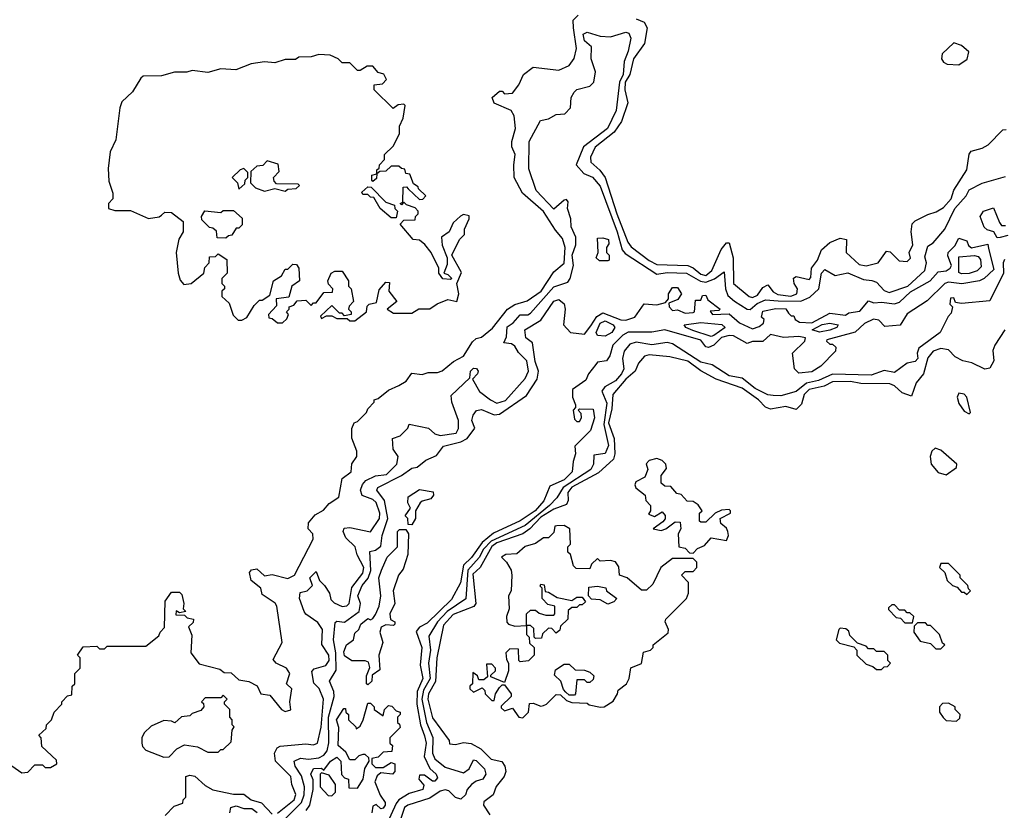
# Model space of a CAD drawing. Extents: x 2737310 to 2869991, y 870230 to 1012730.
# Tile 216 of 256: x 2783036 to 2786851, y 922944 to 926007. Entities that reach past the tile are written whole.
import ezdxf

# ---------------------------------------------------------------- set-up
doc = ezdxf.new("R2010")
doc.units = 0

msp = doc.modelspace()

# ---------------------------------------------------------------- linework, layer by layer
at = {"layer": '0CON02XD'}
for points in [[(2782980, 923135), (2783045, 923090), (2783068.3, 923091.7), (2783095, 923120), (2783125, 923120), (2783135, 923110), (2783155, 923110), (2783180, 923125), (2783178.3, 923138.3), (2783121.7, 923191.7), (2783120, 923225), (2783110, 923235), (2783138.3, 923261.7), (2783140, 923275), (2783160, 923295), (2783170, 923325), (2783200, 923355), (2783200, 923365), (2783221.7, 923388.3), (2783238.3, 923391.7), (2783240, 923425), (2783250, 923435), (2783250, 923475), (2783270, 923495), (2783270, 923535), (2783260, 923545), (2783281.7, 923578.3), (2783335, 923580), (2783345, 923570), (2783365, 923570), (2783375, 923580), (2783525, 923580), (2783575, 923620), (2783580, 923635), (2783597, 923653), (2783600, 923755), (2783625, 923790), (2783655, 923790), (2783665, 923780), (2783672.5, 923745), (2783670, 923725), (2783680, 923715), (2783655, 923710), (2783643, 923717), (2783641.7, 923701.7), (2783675, 923700), (2783685, 923690), (2783710, 923685), (2783708.3, 923671.7), (2783690, 923655), (2783703, 923623), (2783698.8, 923555), (2783731.2, 923511.2), (2783811.7, 923491.7), (2783828.3, 923478.3), (2783855, 923477.5), (2783885, 923450), (2783923.9, 923443.9), (2783956.4, 923426.4), (2783970, 923395), (2784005, 923390), (2784050, 923335), (2784065, 923327.5), (2784086.4, 923333.6), (2784082.5, 923365), (2784090, 923415), (2784070, 923435), (2784082.5, 923475), (2784070, 923495), (2784030, 923515), (2784018.3, 923528.3), (2784052.5, 923595), (2784032.5, 923735), (2784026.4, 923746.4), (2783975, 923780), (2783970, 923805), (2783932.5, 923835), (2783926.7, 923865), (2783933.9, 923876.1), (2783955, 923880), (2783985, 923852.5), (2784015, 923857.5), (2784075, 923842), (2784101.2, 923855), (2784173.3, 923995), (2784172.5, 924015), (2784153.3, 924035), (2784155, 924057.5), (2784180.7, 924089.3), (2784213, 924107), (2784235, 924132.5), (2784273, 924157), (2784285, 924230), (2784320, 924255), (2784323.6, 924286.4), (2784342.5, 924315), (2784342.5, 924335), (2784323.6, 924386.4), (2784323, 924423), (2784332.5, 924445), (2784345, 924450), (2784380, 924485), (2784385, 924500), (2784410, 924525), (2784410, 924535), (2784425, 924540), (2784465, 924572.5), (2784505, 924590), (2784533, 924607), (2784555, 924637.5), (2784595, 924632.5), (2784619.3, 924640.7), (2784655, 924640), (2784673.6, 924646.4), (2784717, 924683), (2784755, 924703.3), (2784790.7, 924759.3), (2784805, 924772.5), (2784825, 924777.5), (2784867.7, 924812.3), (2784926.7, 924885), (2784955, 924904), (2785002.7, 924917.3), (2785056, 924955), (2785105, 925030), (2785145.6, 925064.4), (2785150, 925125), (2785139.7, 925159.7), (2785111.5, 925191.5), (2785065, 925264), (2784983.8, 925335), (2784952.5, 925395), (2784950, 925445), (2784956.2, 925485), (2784942.5, 925515), (2784942.5, 925535), (2784957.5, 925585), (2784952.5, 925635), (2784940, 925655), (2784875, 925683.8), (2784866.2, 925705), (2784895, 925730), (2784905, 925730), (2784915, 925720), (2784945, 925722.5), (2784970, 925755), (2784987.5, 925795), (2785025, 925822.5), (2785125, 925811.2), (2785165, 925830), (2785183.9, 925856.1), (2785194, 925895), (2785181.2, 925975), (2785180, 926005), (2785200, 926025)], [(2785425, 926010), (2785455, 925997.5), (2785466.7, 925975), (2785456.2, 925915), (2785414.2, 925855), (2785400.6, 925795), (2785381.5, 925765), (2785380.5, 925735), (2785392, 925685), (2785367.6, 925612.4), (2785338.9, 925571.1), (2785266.3, 925513.7), (2785247.5, 925475), (2785248.8, 925455), (2785284.2, 925424.2), (2785304.2, 925395), (2785349.4, 925255), (2785392, 925145), (2785405, 925126.7), (2785475, 925073.8), (2785505, 925058.8), (2785625, 925054.2), (2785645.5, 925045.5), (2785675, 925020.8), (2785695, 925016.2), (2785718, 925035), (2785753.4, 925116.6), (2785775, 925142.5), (2785785, 925142.5), (2785800.6, 925085), (2785801.2, 924985), (2785862.5, 924935), (2785875, 924931.2), (2785895, 924940), (2785915, 924970), (2785935, 924980), (2785955, 924953.3), (2785973, 924943), (2786024.2, 924935.8), (2786046.7, 924945), (2786050, 924965), (2786036.7, 924985), (2786033.8, 925006.2), (2786045, 925012.5), (2786095, 925000), (2786101.7, 925008.3), (2786103.3, 925045), (2786126.7, 925075), (2786142.5, 925115), (2786175, 925143.3), (2786215, 925160), (2786240, 925155), (2786237.5, 925105), (2786288.3, 925058.3), (2786315, 925054), (2786362.5, 925065), (2786395, 925110), (2786408.3, 925108.3), (2786443.3, 925073.3), (2786475, 925070), (2786487, 925083), (2786482.5, 925105), (2786496.2, 925135), (2786490, 925185), (2786493.9, 925216.1), (2786505, 925227.5), (2786555, 925252.5), (2786587.3, 925262.7), (2786615, 925278.8), (2786645, 925313.3), (2786655, 925346.7), (2786706.2, 925425), (2786714.2, 925485.8), (2786722.3, 925497.7), (2786765, 925508.8), (2786788.3, 925521.7), (2786845, 925580), (2786858.3, 925581.7)], [(2784860, 924535), (2784885, 924521.2), (2784917.9, 924532.1), (2784995, 924616.7), (2785008, 924645), (2785001.2, 924685), (2784968.3, 924718.3), (2784955, 924742.5), (2784941.7, 924751.7), (2784912.5, 924755), (2784921.7, 924778.3), (2784925, 924817.5), (2784947.7, 924832.3), (2784975, 924863.3), (2785005, 924864), (2785015, 924870), (2785105, 924972), (2785159.5, 924990.5), (2785168.8, 925005), (2785181.2, 925055), (2785176, 925095), (2785191.2, 925135), (2785191.2, 925165), (2785173.3, 925205), (2785171.2, 925235), (2785158.8, 925275), (2785161.7, 925301.7), (2785155, 925310), (2785145, 925307.5), (2785105, 925272.5), (2785037.5, 925345), (2785009.3, 925429.3), (2785010, 925535), (2785053.6, 925616.4), (2785085, 925622.5), (2785115, 925640), (2785148.3, 925641.7), (2785170, 925665), (2785173.3, 925705), (2785184.1, 925725.9), (2785195, 925736.2), (2785245, 925750), (2785260, 925765), (2785266.7, 925805), (2785250, 925855), (2785251.7, 925901.7), (2785224, 925925), (2785218.8, 925951.2), (2785235, 925958.8), (2785285, 925942.5), (2785325, 925940), (2785385, 925958.8), (2785396.2, 925955), (2785404, 925935), (2785394, 925885), (2785377.5, 925845), (2785374, 925795), (2785360.6, 925765), (2785347.5, 925655), (2785313.8, 925585), (2785220, 925515), (2785192.5, 925445), (2785221.7, 925411.7), (2785255, 925396.7), (2785285, 925362.5), (2785351.4, 925185), (2785370, 925115), (2785381.5, 925101.5), (2785505, 925021.2), (2785545, 925028.1), (2785620, 925025), (2785673.7, 924993.7), (2785695, 924990), (2785727.5, 925002.5), (2785765, 925030), (2785770, 924965), (2785779.2, 924939.2), (2785805, 924916.2), (2785855, 924886.2), (2785865.7, 924884.3), (2785893, 924907), (2785925, 924921.4), (2785975, 924917.8), (2786062.9, 924917.1), (2786097.6, 924932.4), (2786132.5, 924965), (2786142.5, 925025), (2786155, 925038.8), (2786195, 925016.2), (2786245, 925025.8), (2786305, 925000), (2786337, 924997), (2786355, 924990), (2786385, 924957.5), (2786405, 924950), (2786476.7, 924975), (2786543.3, 925035), (2786548.8, 925065), (2786542.3, 925087.7), (2786555, 925130), (2786575, 925142.5), (2786620, 925195), (2786658.8, 925275), (2786703.3, 925325), (2786715, 925347.5), (2786765, 925373.3), (2786855, 925400)], [(2786675, 925832.5), (2786706.4, 925853.6), (2786713, 925883), (2786685, 925907.5), (2786655, 925917.5), (2786610, 925875), (2786607.5, 925855), (2786615, 925842.5), (2786630, 925835), (2786675, 925832.5)], [(2784055, 924832.5), (2784071.7, 924848.3), (2784077.5, 924865), (2784070, 924875), (2784080, 924885), (2784080, 924895), (2784098.3, 924901.7), (2784111.7, 924918.3), (2784145, 924920), (2784165, 924900), (2784175, 924910), (2784185, 924910), (2784215, 924950), (2784248.3, 924951.7), (2784250, 924965), (2784233, 924983), (2784230, 924995), (2784242.5, 925025), (2784257, 925033), (2784285, 925032.5), (2784310, 924995), (2784310, 924975), (2784320, 924965), (2784330, 924915), (2784313, 924897), (2784310, 924885), (2784320, 924875), (2784320, 924865), (2784295, 924860), (2784285, 924870), (2784275, 924870), (2784245, 924900), (2784201.7, 924858.3), (2784205, 924850), (2784225, 924860), (2784245, 924860), (2784265, 924850), (2784305, 924850), (2784315, 924840), (2784335, 924840), (2784380, 924875), (2784383, 924897), (2784390, 924905), (2784418.3, 924911.7), (2784429.3, 924960.7), (2784455, 924990), (2784468.3, 924988.3), (2784466.7, 924955), (2784497.5, 924915), (2784460, 924885), (2784485, 924870), (2784555, 924870), (2784583, 924887), (2784625, 924887.5), (2784653.3, 924906.7), (2784695, 924922.5), (2784730, 924915), (2784737.5, 924945), (2784730, 924985), (2784747.5, 925027.5), (2784710, 925095), (2784740, 925155), (2784760, 925175), (2784760, 925195), (2784777.5, 925235), (2784777, 925247), (2784755, 925252.5), (2784743.9, 925246.1), (2784715, 925220), (2784700, 925185), (2784670, 925165), (2784673, 925133), (2784692.5, 925085), (2784691.7, 925058.3), (2784680, 925025), (2784695, 925020), (2784710, 925005), (2784705, 925000), (2784675, 925002.5), (2784660, 925025), (2784660, 925045), (2784630, 925105), (2784606.4, 925136.4), (2784585, 925152.5), (2784560, 925155), (2784510, 925215), (2784525, 925230), (2784568.3, 925231.7), (2784570, 925245), (2784580, 925255), (2784580, 925265), (2784568.3, 925278.3), (2784535, 925290), (2784525, 925300), (2784515, 925290), (2784510, 925295), (2784520, 925300), (2784521.7, 925358.3), (2784535, 925360), (2784541.7, 925351.7), (2784585, 925310), (2784598.3, 925311.7), (2784610, 925325), (2784581.7, 925351.7), (2784580, 925360), (2784561.7, 925371.7), (2784548.3, 925408.3), (2784531.7, 925411.7), (2784528.3, 925428.3), (2784515, 925430), (2784505, 925440), (2784475, 925440), (2784455, 925420), (2784431.7, 925418.3), (2784420, 925410), (2784418.3, 925391.7), (2784405, 925380), (2784400, 925385), (2784400, 925405), (2784420, 925410), (2784420, 925425), (2784428.3, 925431.7), (2784430, 925445), (2784450, 925465), (2784450, 925485), (2784482.5, 925517.5), (2784507.5, 925565), (2784507.5, 925595), (2784522.5, 925625), (2784530, 925675), (2784525, 925680), (2784503, 925677), (2784483.3, 925663.3), (2784410, 925735), (2784410, 925755), (2784441.7, 925758.3), (2784456.7, 925775), (2784446.4, 925796.4), (2784425, 925802.5), (2784405, 925827.5), (2784382.5, 925827.5), (2784355, 925810), (2784345, 925810), (2784315, 925840), (2784285, 925840), (2784270, 925855), (2784239.3, 925869.3), (2784195, 925872.5), (2784165, 925862.5), (2784118.3, 925861.7), (2784105, 925852.5), (2784065, 925853.3), (2784025, 925840), (2783985, 925843.3), (2783933.6, 925836.4), (2783873, 925813), (2783815, 925816.7), (2783765, 925802.5), (2783705, 925810), (2783683.6, 925803.6), (2783636.4, 925803.6), (2783585, 925790), (2783515, 925787.5), (2783505, 925780), (2783473, 925727), (2783431.7, 925688.3), (2783423.9, 925666.1), (2783408.3, 925541.7), (2783386.7, 925495), (2783379.3, 925430.7), (2783381.7, 925381.7), (2783397.5, 925335), (2783397, 925313), (2783380, 925295), (2783380, 925275), (2783405, 925267.5), (2783465, 925267.5), (2783535, 925236.7), (2783577, 925243), (2783585, 925250), (2783598.3, 925261.7), (2783625, 925260), (2783670, 925225), (2783670, 925185), (2783653, 925157), (2783642.5, 925105), (2783650, 925025), (2783658.3, 924998.3), (2783671.7, 924981.7), (2783700, 924985), (2783750, 925025), (2783753, 925047), (2783770, 925065), (2783771.7, 925088.3), (2783795, 925090), (2783805, 925100), (2783838.3, 925078.3), (2783840, 925025), (2783820, 925005), (2783820, 924985), (2783830, 924975), (2783830, 924965), (2783820, 924955), (2783820, 924935), (2783848.3, 924908.3), (2783863, 924863), (2783883, 924843), (2783897, 924843), (2783916.4, 924853.6), (2783945, 924900), (2783965, 924920), (2783975, 924920), (2784005, 924940), (2784020, 924995), (2784050, 925015), (2784065, 925040), (2784075, 925040), (2784095, 925060), (2784108.3, 925058.3), (2784117.5, 925045), (2784120, 924995), (2784090, 924975), (2784078.3, 924931.7), (2784030, 924925), (2784031.7, 924898.3), (2784000, 924865), (2784001.7, 924851.7), (2784015, 924850), (2784035, 924832.5), (2784055, 924832.5)], [(2784065, 925342.5), (2784075, 925350), (2784107, 925353), (2784120, 925365), (2784115, 925370), (2784031.7, 925371.7), (2784021.7, 925381.7), (2784020, 925395), (2784041.7, 925418.3), (2784037, 925447), (2783995, 925460), (2783978.3, 925441.7), (2783955, 925440), (2783931.7, 925418.3), (2783930, 925375), (2783950, 925355), (2783985, 925343.3), (2784025, 925352.5), (2784065, 925342.5)], [(2783885, 925350), (2783908.3, 925371.7), (2783910, 925385), (2783920, 925395), (2783920, 925415), (2783905, 925430), (2783890, 925425), (2783860, 925395), (2783880, 925375), (2783885, 925350)], [(2784495, 925240), (2784475, 925240), (2784432.5, 925275), (2784408.3, 925318.3), (2784395, 925320), (2784385, 925330), (2784365, 925330), (2784361.7, 925338.3), (2784385, 925360), (2784398.3, 925358.3), (2784455, 925300), (2784488.3, 925288.3), (2784490, 925275), (2784500, 925265), (2784495, 925240)], [(2783835, 925160), (2783801.7, 925161.7), (2783798.3, 925188.3), (2783785, 925200), (2783771.7, 925201.7), (2783741.7, 925231.7), (2783740, 925245), (2783753.6, 925266.4), (2783815, 925260), (2783825, 925267.5), (2783865, 925267.5), (2783898.3, 925238.3), (2783898.3, 925211.7), (2783885, 925200), (2783875, 925200), (2783858.3, 925171.7), (2783845, 925170), (2783835, 925160)], [(2786822.5, 925162.5), (2786810, 925185), (2786785, 925192.5), (2786773, 925203), (2786757.5, 925245), (2786770, 925265), (2786808.3, 925278.3), (2786831.7, 925221.7), (2786840, 925210), (2786855, 925210)], [(2784045, 922892.5), (2784128.6, 922975), (2784138.9, 923005), (2784139.4, 923035), (2784127.6, 923077.6), (2784103.8, 923115), (2784100, 923135), (2784123.9, 923146.1), (2784155, 923142.5), (2784195, 923147.5), (2784215, 923158), (2784227.5, 923175), (2784234.2, 923205.8), (2784232.2, 923305), (2784254.3, 923385), (2784252.9, 923405), (2784236, 923445), (2784262.7, 923487.3), (2784260.6, 923555), (2784252, 923605), (2784258.3, 923671.7), (2784265, 923677.5), (2784295, 923673.8), (2784352, 923715), (2784356.2, 923745), (2784345.8, 923775), (2784362.5, 923815), (2784386.5, 923843.5), (2784396.6, 923873.4), (2784393, 923947), (2784415, 923952.5), (2784435, 923967.5), (2784440.9, 924009.1), (2784462.9, 924075), (2784449.4, 924145), (2784420, 924185), (2784423.3, 924195), (2784515, 924241.2), (2784555, 924270), (2784576.1, 924273.9), (2784609.3, 924300.7), (2784650.7, 924319.3), (2784677.5, 924355), (2784745, 924372), (2784770, 924385), (2784800, 924425), (2784787.5, 924455), (2784792.5, 924475), (2784806.4, 924493.6), (2784825, 924496.7), (2784875, 924476.2), (2784895, 924478.8), (2784999.2, 924550.8), (2785041.2, 924615), (2785046.2, 924645), (2785033.2, 924683.2), (2785022.5, 924755), (2784997.5, 924775), (2784993.3, 924805), (2785055, 924842.5), (2785105, 924916.7), (2785125, 924923.3), (2785146.1, 924906.1), (2785150, 924885), (2785143.3, 924825), (2785170, 924795), (2785225, 924788.8), (2785249.4, 924820.6), (2785272.5, 924857.5), (2785295, 924870.8), (2785365, 924843.8), (2785385, 924843.3), (2785420, 924855), (2785455, 924906.7), (2785505, 924902.5), (2785538.3, 924911.7), (2785550, 924925), (2785550, 924945), (2785565, 924970), (2785585, 924970), (2785600, 924945), (2785586.4, 924923.6), (2785551.7, 924908.3), (2785552.5, 924895), (2785565, 924880), (2785585, 924882.5), (2785615, 924870), (2785645, 924872.5), (2785650, 924875), (2785655, 924920), (2785675, 924920), (2785681.7, 924938.3), (2785695, 924940), (2785701.7, 924921.7), (2785750, 924885), (2785745, 924880), (2785711.7, 924878.3), (2785720, 924865), (2785785, 924867.5), (2785825, 924832.5), (2785875, 924810), (2785901.7, 924818.3), (2785918.3, 924831.7), (2785920, 924845), (2785910, 924855), (2785915, 924877.5), (2785965, 924888.8), (2786005, 924887.5), (2786015, 924870), (2786025, 924860), (2786035, 924860), (2786040, 924845), (2786057.5, 924835), (2786105, 924832.2), (2786175, 924870), (2786235, 924862.5), (2786248.3, 924871.7), (2786291.7, 924878.3), (2786325, 924917.5), (2786345, 924910), (2786375, 924913.3), (2786425, 924905.7), (2786445, 924912.5), (2786487.3, 924952.7), (2786564, 924995), (2786595, 925030), (2786625, 925034), (2786641.2, 925045), (2786645.8, 925055), (2786631.7, 925091.7), (2786633.8, 925105), (2786659.3, 925130.7), (2786675, 925160), (2786705, 925150), (2786711.7, 925131.7), (2786723.6, 925123.6), (2786787.5, 925137.5), (2786789.3, 925120.7), (2786810.7, 925039.3), (2786773.3, 925005), (2786755, 924996), (2786685.8, 924984.2), (2786635, 924990.8), (2786620, 924985), (2786552, 924918), (2786475, 924867.5), (2786447, 924823), (2786388.3, 924818.3), (2786365, 924842.5), (2786343.6, 924846.4), (2786309.3, 924830.7), (2786273.6, 924796.4), (2786163, 924767), (2786161.7, 924761.7), (2786175, 924750), (2786185, 924750), (2786198.3, 924738.3), (2786197, 924723), (2786140, 924665), (2786105, 924643.3), (2786055, 924637.5), (2786037.5, 924655), (2786030, 924715), (2786078.3, 924761.7), (2786080, 924775), (2786055, 924780), (2785995.7, 924775.7), (2785945, 924787.5), (2785915, 924760), (2785875, 924760), (2785855, 924752.5), (2785801.7, 924781.7), (2785785, 924783.3), (2785755, 924775.8), (2785725, 924746.7), (2785705, 924737.5), (2785695, 924740), (2785675, 924766), (2785535, 924805.5), (2785485, 924796.2), (2785393.9, 924796.1), (2785372.5, 924785), (2785333.6, 924746.4), (2785322.5, 924705), (2785310, 924685), (2785275, 924680), (2785268.3, 924671.7), (2785240, 924635), (2785229.3, 924610.7), (2785177.5, 924575), (2785177.5, 924545), (2785190, 924515), (2785190, 924505), (2785180, 924495), (2785185, 924460), (2785195, 924450), (2785205, 924450), (2785212.5, 924465), (2785211.7, 924481.7), (2785200, 924495), (2785205, 924500), (2785258.3, 924498.3), (2785263.3, 924465), (2785247.5, 924415), (2785186.7, 924355), (2785190, 924325), (2785180, 924295), (2785176.7, 924255), (2785145, 924224.2), (2785090.5, 924199.5), (2785066.9, 924143.1), (2785033.8, 924105), (2784975, 924066.2), (2784871.7, 924018.3), (2784828.2, 923981.8), (2784786.4, 923923.6), (2784755.5, 923894.5), (2784744, 923825), (2784709.1, 923760.9), (2784615, 923668.8), (2784585, 923653.3), (2784572.3, 923637.7), (2784594.2, 923575), (2784587.3, 923507.3), (2784597.5, 923455), (2784575.6, 923405), (2784574.3, 923355), (2784588.6, 923275), (2784605, 923233.3), (2784610.6, 923205), (2784603, 923153), (2784625.8, 923105.8), (2784650, 923085), (2784655, 923070), (2784645, 923057.5), (2784635, 923057.5), (2784605, 923080), (2784585, 923080), (2784582.5, 923065), (2784601.7, 923041.7), (2784597.5, 923025), (2784545, 923010), (2784505.5, 922984.5), (2784495, 922971.2), (2784460, 922895)], [(2785315, 925072.5), (2785283, 925073), (2785270, 925085), (2785277.5, 925105), (2785275, 925160), (2785295, 925162.5), (2785317.5, 925155), (2785318.3, 925138.3), (2785310, 925125), (2785310, 925105), (2785320, 925095), (2785320, 925075), (2785315, 925072.5)], [(2786865, 925170.8), (2786835, 925163.8), (2786822.5, 925162.5)], [(2786851.4, 925078.6), (2786845.8, 925065), (2786848, 925025), (2786795, 924917.5), (2786685, 924907.5), (2786661.7, 924911.7), (2786655, 924930), (2786641.7, 924928.3), (2786640, 924905), (2786650, 924895), (2786645, 924870), (2786633, 924857), (2786602.5, 924795), (2786520, 924735), (2786513.3, 924715), (2786516, 924695), (2786505, 924683.3), (2786473.9, 924676.1), (2786425, 924640), (2786385, 924647.5), (2786335, 924630), (2786185, 924634.3), (2786130.9, 924609.1), (2786085, 924599.2), (2786045, 924566.2), (2785985, 924550), (2785955, 924551.2), (2785935, 924553.8), (2785885, 924578), (2785835, 924618), (2785785, 924627.5), (2785719.5, 924669.5), (2785675, 924680.8), (2785565, 924751.2), (2785545, 924756.2), (2785485, 924748), (2785425, 924758), (2785400.3, 924749.7), (2785377.7, 924722.3), (2785371.2, 924695), (2785376.2, 924655), (2785368, 924635), (2785345, 924608), (2785303.3, 924585), (2785291.7, 924568.3), (2785310.9, 924520.9), (2785298.7, 924438.7), (2785317, 924357), (2785305, 924326.7), (2785260, 924320), (2785258.8, 924285), (2785248.8, 924265), (2785142, 924195), (2785116.7, 924155), (2785088.6, 924125), (2784995, 924047.1), (2784862.9, 923987.1), (2784833.4, 923956.6), (2784816.2, 923923.8), (2784772.2, 923875), (2784765, 923763.3), (2784692.5, 923715), (2784655.5, 923674.5), (2784621.2, 923618.8), (2784627.5, 923565), (2784620, 923515), (2784626.7, 923455), (2784600.6, 923409.4), (2784593.6, 923375), (2784612.9, 923285), (2784636.8, 923226.8), (2784636.1, 923166.1), (2784645, 923143.3), (2784685, 923111.2), (2784755, 923090), (2784777.5, 923105), (2784795, 923140), (2784805, 923137.5), (2784837.5, 923105), (2784842.5, 923085), (2784830, 923065), (2784805, 923057.5), (2784786.1, 923043.9), (2784770, 923025), (2784763.8, 923005), (2784745, 922988), (2784725, 922994), (2784699.4, 923019.4), (2784685, 923024), (2784665, 923018), (2784625, 922991.2), (2784540, 922965), (2784527.5, 922955), (2784503.3, 922885)], [(2786685, 925022), (2786675, 925027.5), (2786675, 925088.8), (2786735, 925092.9), (2786749.1, 925089.1), (2786758.3, 925078.3), (2786760.5, 925049.5), (2786745.7, 925034.3), (2786715, 925024.2), (2786685, 925022)], [(2785305, 924781.4), (2785275, 924784), (2785269.2, 924795), (2785285, 924832), (2785305, 924840.8), (2785335.4, 924825.4), (2785342, 924815), (2785330, 924795), (2785305, 924781.4)], [(2785715, 924780), (2785643.6, 924803.6), (2785617.5, 924815), (2785610, 924825), (2785675.7, 924834.3), (2785756.5, 924826.5), (2785768.8, 924815), (2785725, 924783.1), (2785715, 924780)], [(2786135, 924797.1), (2786106.7, 924805), (2786145, 924826.7), (2786175, 924831.4), (2786207.5, 924825), (2786202.5, 924815), (2786175, 924804.4), (2786135, 924797.1)], [(2786852.5, 924805), (2786813.9, 924746.1), (2786806.7, 924725), (2786810, 924685), (2786795, 924657.5), (2786775, 924653.3), (2786725, 924677.5), (2786690, 924685), (2786660.7, 924700.7), (2786635, 924727.5), (2786605, 924733.8), (2786575, 924723.3), (2786555, 924697.5), (2786537.5, 924635), (2786509.3, 924600.7), (2786491.7, 924548.3), (2786455, 924561.4), (2786425, 924589.2), (2786406.8, 924596.8), (2786295, 924597.5), (2786255, 924605.6), (2786185.8, 924604.2), (2786153.2, 924586.8), (2786095, 924574), (2786076, 924555), (2786065, 924517.5), (2786045, 924497.5), (2786005, 924508.8), (2785945, 924498.8), (2785925.9, 924505.9), (2785898.8, 924535), (2785835, 924579.2), (2785735, 924614), (2785675, 924646.2), (2785625, 924684.2), (2785555, 924701.2), (2785475, 924708.8), (2785456.2, 924703.8), (2785433.9, 924676.1), (2785421.2, 924645), (2785384.2, 924615), (2785334.3, 924555.7), (2785330.7, 924499.3), (2785317.3, 924445), (2785338.9, 924385), (2785342.5, 924325), (2785336.7, 924305), (2785278.7, 924251.3), (2785175, 924195.6), (2785160, 924175), (2785160.8, 924145), (2785155, 924128.8), (2785105, 924111.1), (2785055, 924080), (2785012.9, 924035), (2784985, 924015.6), (2784885, 923980.5), (2784865, 923966.7), (2784820, 923885), (2784791.2, 923858.8), (2784803.8, 923745), (2784795.6, 923734.4), (2784715, 923702.5), (2784678.7, 923661.3), (2784652.9, 923535), (2784647.1, 923442.9), (2784620, 923395), (2784617.1, 923375), (2784635, 923303.3), (2784700, 923215), (2784701.7, 923201.7), (2784725, 923200), (2784755, 923207.5), (2784785, 923203.3), (2784823, 923183), (2784863, 923143), (2784903.6, 923133.6), (2784915.9, 923115.9), (2784920, 923095), (2784913.8, 923075), (2784882.7, 923037.3), (2784870, 923005), (2784835, 922977.5), (2784832.5, 922965), (2784857, 922927)], [(2784035, 922933.3), (2784100, 922985), (2784106.1, 923006.1), (2784090, 923045), (2784086.7, 923075), (2784027.5, 923135), (2784023.6, 923166.4), (2784033.6, 923186.4), (2784045, 923193.3), (2784145, 923202.5), (2784175, 923197.5), (2784190, 923205), (2784203.6, 923266.4), (2784213.3, 923375), (2784196.1, 923416.1), (2784176.4, 923436.4), (2784167.5, 923482.5), (2784177.5, 923492.5), (2784222.5, 923505), (2784235.8, 923525), (2784233.3, 923545), (2784207, 923587), (2784210, 923645), (2784191.7, 923671.7), (2784145, 923703.8), (2784138.8, 923715), (2784120, 923765), (2784122.5, 923787.5), (2784150, 923795), (2784170, 923815), (2784160, 923845), (2784185, 923870), (2784197.5, 923835), (2784217.5, 923815), (2784235.9, 923785.9), (2784241.2, 923761.2), (2784255, 923747.5), (2784285, 923733.3), (2784303.6, 923736.4), (2784312.5, 923745), (2784322.7, 923807.3), (2784365, 923863.3), (2784369.2, 923885), (2784344.1, 923934.1), (2784336.2, 923965), (2784299.3, 923999.3), (2784290, 924025), (2784293, 924037), (2784315, 924040), (2784395, 924022.5), (2784430, 924075), (2784431.2, 924095), (2784417.3, 924137.3), (2784405, 924148), (2784363.6, 924163.6), (2784356.7, 924185), (2784363.9, 924206.1), (2784377.7, 924222.3), (2784415, 924240), (2784457.5, 924245), (2784496.7, 924285), (2784502.5, 924315), (2784483, 924343), (2784480, 924385), (2784510, 924395), (2784540, 924425), (2784545, 924440), (2784620, 924425), (2784645, 924403.3), (2784665, 924396.2), (2784726.7, 924405), (2784736.1, 924423.9), (2784736, 924455), (2784710, 924525), (2784708.3, 924551.7), (2784780, 924620), (2784782.5, 924645), (2784795, 924657.5), (2784806.1, 924656.1), (2784812.5, 924645), (2784810, 924635), (2784790, 924615), (2784817, 924567), (2784860, 924535)], [(2786715, 924480), (2786720, 924485), (2786706, 924545), (2786695, 924556.2), (2786675, 924560), (2786667.5, 924545), (2786675, 924520), (2786695, 924490), (2786715, 924480)], [(2786625, 924243.3), (2786665, 924272.5), (2786666.7, 924285), (2786605, 924340), (2786583, 924347), (2786570, 924335), (2786563.3, 924315), (2786567.5, 924285), (2786595, 924253.3), (2786625, 924243.3)], [(2785645, 923940), (2785661.7, 923958.3), (2785689.3, 923970.7), (2785715, 924000), (2785775, 923990), (2785781.7, 924008.3), (2785780, 924025), (2785775, 924037.5), (2785752.5, 924055), (2785750, 924075), (2785790, 924095), (2785790, 924105), (2785785, 924110), (2785755, 924107.5), (2785730, 924095), (2785695, 924060), (2785675, 924060), (2785670, 924065), (2785670, 924095), (2785680, 924105), (2785665, 924127.5), (2785645, 924140), (2785621.7, 924141.7), (2785598.3, 924168.3), (2785581.7, 924171.7), (2785558.3, 924198.3), (2785535, 924200), (2785521.7, 924211.7), (2785521.7, 924241.7), (2785541.7, 924268.3), (2785540, 924285), (2785525, 924300), (2785505, 924307.5), (2785475, 924300), (2785463, 924287), (2785470, 924265), (2785457.5, 924235), (2785423.6, 924216.4), (2785420, 924205), (2785423.6, 924193.6), (2785460, 924165), (2785462.5, 924145), (2785480, 924125), (2785480, 924105), (2785471.7, 924091.7), (2785495, 924082.5), (2785525, 924100), (2785537, 924087), (2785537, 924073), (2785528.3, 924061.7), (2785490, 924035), (2785521.7, 924028.3), (2785540, 924035), (2785575, 924062.5), (2785595, 924060), (2785597.5, 924035), (2785587.5, 924015), (2785590, 923965), (2785615, 923960), (2785631.7, 923941.7), (2785645, 923940)], [(2784555, 924050), (2784541.7, 924051.7), (2784540, 924075), (2784530, 924085), (2784550, 924115), (2784540, 924135), (2784541.7, 924158.3), (2784585, 924187.5), (2784638.3, 924178.3), (2784640, 924165), (2784629.3, 924150.7), (2784595, 924142.5), (2784587.5, 924135), (2784570, 924105), (2784570, 924075), (2784555, 924050)], [(2784385, 923430), (2784380, 923435), (2784380, 923465), (2784393, 923497), (2784388, 923518), (2784375, 923523.3), (2784323, 923523), (2784295, 923542.5), (2784291.7, 923558.3), (2784302.5, 923585), (2784330, 923605), (2784335, 923630), (2784350, 923645), (2784357.5, 923665), (2784385, 923687.5), (2784395, 923682.5), (2784405, 923687.5), (2784415, 923702.5), (2784429.2, 923735), (2784435.8, 923775), (2784427.5, 923845), (2784437.5, 923875), (2784460, 923925), (2784500, 923965), (2784500, 924025), (2784508.3, 924031.7), (2784531.7, 924031.7), (2784542.5, 924015), (2784540, 923935), (2784521.7, 923878.3), (2784503.3, 923855), (2784483.3, 923795), (2784490, 923745), (2784470, 923705), (2784473, 923683), (2784490, 923675), (2784490, 923665), (2784485, 923660), (2784455, 923663.3), (2784436.4, 923653.6), (2784431.2, 923635), (2784443.3, 923595), (2784427.5, 923545), (2784431.7, 923488.3), (2784401.7, 923468.3), (2784400, 923445), (2784385, 923430)], [(2784985, 923303.3), (2785007.5, 923325), (2785011.7, 923358.3), (2785025, 923360), (2785055, 923347.5), (2785065, 923350), (2785077.5, 923355), (2785115, 923392.5), (2785131.7, 923391.7), (2785155, 923370), (2785175, 923362.5), (2785235, 923360), (2785242.5, 923352.5), (2785286.4, 923343.6), (2785300, 923345), (2785335, 923367.5), (2785352.5, 923395), (2785355, 923410), (2785387.5, 923435), (2785397.5, 923455), (2785403.3, 923496.7), (2785445, 923512.5), (2785453.6, 923556.4), (2785480, 923565), (2785490, 923575), (2785490, 923585), (2785548.3, 923631.7), (2785550, 923645), (2785537.5, 923675), (2785540, 923685), (2785620, 923765), (2785627.5, 923785), (2785627, 923827), (2785600, 923855), (2785615, 923870), (2785645, 923870), (2785660, 923885), (2785660, 923905), (2785645, 923920), (2785565, 923920), (2785520, 923885), (2785489.3, 923820.7), (2785465, 923797.5), (2785445, 923797.5), (2785390, 923845), (2785360, 923855), (2785357, 923887), (2785345, 923907.5), (2785325, 923912.5), (2785285, 923910), (2785275, 923920), (2785251.7, 923898.3), (2785245, 923880), (2785191.7, 923881.7), (2785181.7, 923891.7), (2785170, 923935), (2785160, 923945), (2785160, 923965), (2785170, 923975), (2785167.5, 924035), (2785145, 924047.5), (2785117, 924047), (2785110, 924045), (2785105, 924020), (2785085, 924000), (2785065, 924000), (2785035, 923977.5), (2784995, 923966), (2784961.7, 923938.3), (2784920, 923935), (2784902.5, 923925), (2784922.5, 923905), (2784940, 923875), (2784942.5, 923855), (2784940, 923795), (2784930, 923775), (2784932.5, 923725), (2784922.5, 923695), (2784923, 923673), (2784930, 923665), (2784955, 923657.5), (2785000, 923660), (2785000, 923705), (2785015, 923720), (2785035, 923720), (2785048.3, 923708.3), (2785075, 923700), (2785105, 923700), (2785110, 923705), (2785110, 923735), (2785081.7, 923741.7), (2785060, 923765), (2785060, 923805), (2785053, 923813), (2785055, 923820), (2785068.3, 923818.3), (2785071.7, 923791.7), (2785085, 923790), (2785118.3, 923768.3), (2785175, 923757.5), (2785195, 923770), (2785215, 923770), (2785228.3, 923751.7), (2785215, 923740), (2785205, 923740), (2785195, 923730), (2785175, 923730), (2785161.7, 923718.3), (2785160, 923685), (2785131.7, 923658.3), (2785128.3, 923641.7), (2785115, 923630), (2785098.3, 923648.3), (2785085, 923650), (2785061.7, 923628.3), (2785058.3, 923611.7), (2785035, 923610), (2785030, 923615), (2785028.3, 923648.3), (2785015, 923660), (2785000, 923660), (2785000, 923625), (2785010, 923615), (2785011.7, 923591.7), (2785030, 923575), (2785030, 923545), (2785007, 923523), (2784975, 923520), (2784970, 923525), (2784968.3, 923568.3), (2784935, 923570), (2784920, 923555), (2784921.7, 923528.3), (2784930, 923515), (2784930, 923485), (2784915, 923440), (2784861.7, 923461.7), (2784861.7, 923468.3), (2784880, 923485), (2784880, 923495), (2784865, 923510), (2784845, 923510), (2784848.3, 923461.7), (2784835, 923450), (2784815, 923450), (2784810, 923465), (2784791.7, 923478.3), (2784790, 923435), (2784780, 923425), (2784780, 923415), (2784795, 923402.5), (2784828.3, 923418.3), (2784838.3, 923408.3), (2784840, 923395), (2784865, 923370), (2784875, 923370), (2784880, 923395), (2784895, 923420), (2784905, 923430), (2784915, 923430), (2784940, 923395), (2784940, 923385), (2784901.7, 923348.3), (2784901.7, 923341.7), (2784915, 923330), (2784945, 923340), (2784970, 923305), (2784985, 923303.3)], [(2786705, 923780), (2786720, 923795), (2786711.7, 923801.7), (2786710, 923815), (2786680, 923845), (2786680, 923855), (2786635, 923900), (2786605, 923900), (2786600, 923885), (2786620, 923865), (2786630, 923835), (2786650, 923815), (2786668.3, 923808.3), (2786685, 923790), (2786695, 923790), (2786705, 923780)], [(2785315, 923742.5), (2785285, 923760), (2785251.7, 923761.7), (2785240, 923775), (2785241.7, 923808.3), (2785275, 923812.5), (2785306.7, 923806.7), (2785310, 923795), (2785350, 923765), (2785338.3, 923751.7), (2785315, 923742.5)], [(2786495, 923670), (2786500, 923695), (2786485, 923710), (2786475, 923710), (2786465, 923720), (2786445, 923720), (2786425, 923740), (2786415, 923740), (2786401.7, 923728.3), (2786401.7, 923721.7), (2786431.7, 923691.7), (2786448.3, 923688.3), (2786465, 923670), (2786495, 923670)], [(2786375, 923490), (2786385, 923500), (2786398.3, 923501.7), (2786410, 923515), (2786400, 923525), (2786400, 923545), (2786385, 923560), (2786355, 923560), (2786345, 923570), (2786325, 923570), (2786315, 923580), (2786281.7, 923591.7), (2786251.7, 923621.7), (2786248.3, 923638.3), (2786237, 923647), (2786215, 923650), (2786210, 923645), (2786200, 923605), (2786211.7, 923591.7), (2786268.3, 923578.3), (2786280, 923565), (2786280, 923545), (2786315, 923510), (2786341.7, 923501.7), (2786355, 923490), (2786375, 923490)], [(2786605, 923570), (2786620, 923585), (2786611.7, 923591.7), (2786600, 923625), (2786565, 923660), (2786555, 923660), (2786545, 923670), (2786515, 923670), (2786501.7, 923658.3), (2786500, 923635), (2786525, 923600), (2786565, 923590), (2786585, 923570), (2786605, 923570)], [(2785185, 923390), (2785165, 923390), (2785151.7, 923401.7), (2785142.5, 923412.5), (2785132.5, 923445), (2785108.3, 923468.3), (2785111.7, 923488.3), (2785145, 923510), (2785165, 923510), (2785188.3, 923488.3), (2785225, 923487.5), (2785245, 923480), (2785260, 923465), (2785258.3, 923451.7), (2785245, 923440), (2785235, 923440), (2785225, 923450), (2785195, 923450), (2785190, 923395), (2785185, 923390)], [(2783595, 923150), (2783615, 923151.2), (2783645, 923182.5), (2783675, 923197.5), (2783725, 923190), (2783765, 923170), (2783805, 923170), (2783815, 923180), (2783825, 923180), (2783855, 923210), (2783860, 923255), (2783867.5, 923267.5), (2783860, 923275), (2783860, 923295), (2783850, 923305), (2783850, 923335), (2783830, 923355), (2783830, 923365), (2783840, 923375), (2783825, 923390), (2783815, 923380), (2783755, 923380), (2783740, 923365), (2783748.3, 923358.3), (2783750, 923345), (2783738.3, 923331.7), (2783705, 923320), (2783695, 923310), (2783663, 923307), (2783637, 923283), (2783625, 923290), (2783595, 923292.5), (2783545, 923270), (2783518.8, 923245), (2783508.8, 923225), (2783508.8, 923205), (2783511.7, 923191.7), (2783525, 923177.5), (2783595, 923150)], [(2784146.2, 922943.8), (2784160, 922965), (2784173.3, 923025), (2784173, 923063), (2784163.8, 923085), (2784175, 923106.7), (2784205, 923107.5), (2784215, 923100), (2784240, 923135), (2784265, 923150), (2784280, 923135), (2784283, 923083), (2784295, 923070), (2784310, 923065), (2784311.7, 923031.7), (2784345, 923030), (2784367.5, 923065), (2784373, 923107), (2784390, 923135), (2784388.3, 923148.3), (2784375, 923160), (2784365, 923160), (2784350, 923155), (2784335, 923140), (2784315, 923140), (2784299.3, 923169.3), (2784270, 923195), (2784272.5, 923265), (2784263.3, 923295), (2784291.7, 923338.3), (2784298.3, 923338.3), (2784300, 923325), (2784310, 923315), (2784310, 923295), (2784338.3, 923268.3), (2784340, 923260), (2784355, 923270), (2784367.5, 923295), (2784385, 923360), (2784395, 923360), (2784410, 923345), (2784410, 923335), (2784445, 923310), (2784450, 923335), (2784465, 923350), (2784478.3, 923348.3), (2784495, 923330), (2784510, 923325), (2784510, 923315), (2784500, 923305), (2784500, 923285), (2784508.3, 923278.3), (2784510, 923265), (2784470, 923225), (2784470, 923205), (2784480, 923195), (2784478.3, 923171.7), (2784445, 923170), (2784425, 923150), (2784400, 923145), (2784400, 923125), (2784415, 923110), (2784445, 923110), (2784475, 923130), (2784490, 923125), (2784490, 923095), (2784480, 923085), (2784435, 923090), (2784421.7, 923078.3), (2784412.5, 923055), (2784433, 923003), (2784452.5, 922975), (2784452.5, 922965), (2784445, 922952.5), (2784435, 922950), (2784417.5, 922967.5), (2784405, 922960), (2784400, 922935)], [(2786665, 923290), (2786678.3, 923301.7), (2786680, 923315), (2786660, 923335), (2786660, 923345), (2786635, 923360), (2786611.7, 923358.3), (2786600, 923345), (2786600, 923325), (2786613.6, 923303.6), (2786625, 923292.5), (2786665, 923290)], [(2783600, 922925), (2783635, 922960), (2783668.3, 922971.7), (2783670, 922985), (2783680, 922995), (2783680, 923075), (2783695, 923081.2), (2783715, 923076.2), (2783755, 923040), (2783785, 923023.3), (2783865, 923006.7), (2783905, 923006.7), (2783932.5, 922985), (2783973.3, 922973.3), (2784015, 922930)], [(2784245, 923000), (2784260, 923015), (2784260, 923045), (2784235, 923080), (2784205, 923090), (2784200, 923085), (2784200, 923035), (2784231.7, 923001.7), (2784245, 923000)], [(2783850, 922935), (2783854.1, 922955.9), (2783875, 922961.2), (2783905, 922952), (2783935, 922951.4), (2783956.4, 922936.4)]]:
    msp.add_lwpolyline(points, dxfattribs=at)

doc.saveas('drawing.dxf')
